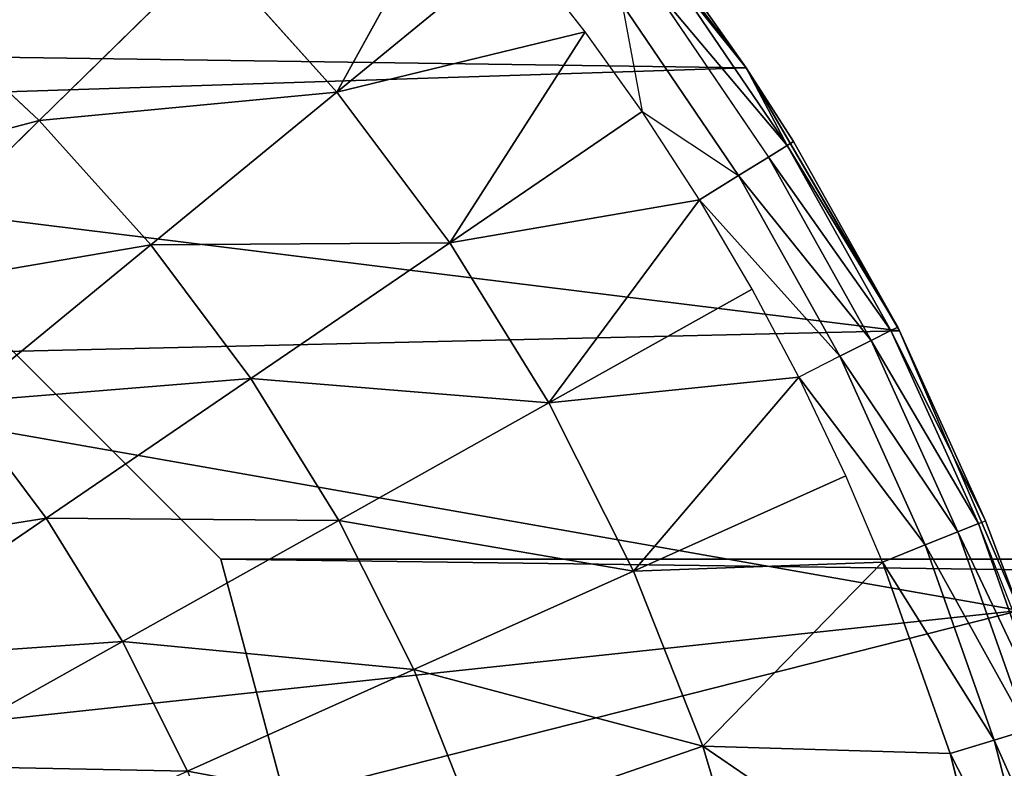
# Model space of a CAD drawing. Extents: x 0 to 602, y -131 to 3.
# Tile 77 of 167: x 262.548 to 263.664, y -6.289 to -5.441. Entities that reach past the tile are written whole.
import ezdxf

# ---------------------------------------------------------------- set-up
doc = ezdxf.new("R2010")
doc.units = 0
doc.header["$LTSCALE"] = 25.4
doc.layers.get('0').update_dxf_attribs({"color": 13, "linetype": 'CONTINUOUS'})

# ---------------------------------------------------------------- blocks, each defined once
blk = doc.blocks.new('PICASSO-LED-8131_STL')
at = {"color": 0}
for p, q in [((126.3995, 342.6709, 57.9276), (125.6675, 341.9389, 57.9276)), ((125.6675, 341.9389, 57.1276), (126.3995, 342.6709, 57.1276)), ((126.3995, 342.6709, 57.9276), (125.6675, 341.9389, 57.9276)), ((125.6675, 341.9389, 57.1276), (126.3995, 342.6709, 57.1276)), ((125.5518, 342.3745, 60.0594), (125.714, 342.1367, 59.9544)), ((125.5518, 342.3745, 60.0594), (125.714, 342.1367, 59.9544)), ((126.1644, 342.1445, 59.832), (125.9678, 342.3449, 59.9544)), ((126.1644, 342.1445, 59.832), (125.9678, 342.3449, 59.9544)), ((125.4338, 342.3014, 60.0594), (125.5743, 342.0502, 59.9544)), ((125.4338, 342.3014, 60.0594), (125.5743, 342.0502, 59.9544)), ((126.1644, 342.1445, 59.832), (126.2934, 342.2827, 59.832)), ((126.1644, 342.1445, 59.832), (126.2934, 342.2827, 59.832)), ((125.8455, 342.2352, 59.9544), (125.714, 342.1367, 59.9544)), ((125.8455, 342.2352, 59.9544), (125.714, 342.1367, 59.9544)), ((125.8455, 342.2352, 59.9544), (126.0236, 342.0182, 59.832)), ((125.8455, 342.2352, 59.9544), (126.0236, 342.0182, 59.832)), ((125.714, 342.1367, 59.9544), (125.5743, 342.0502, 59.9544)), ((125.714, 342.1367, 59.9544), (125.5743, 342.0502, 59.9544)), ((125.714, 342.1367, 59.9544), (125.8722, 341.9048, 59.832)), ((125.714, 342.1367, 59.9544), (125.8722, 341.9048, 59.832)), ((126.0236, 342.0182, 59.832), (126.1644, 342.1445, 59.832)), ((126.0236, 342.0182, 59.832), (126.1644, 342.1445, 59.832)), ((126.3554, 341.9497, 59.6926), (126.1644, 342.1445, 59.832)), ((126.3554, 341.9497, 59.6926), (126.1644, 342.1445, 59.832)), ((125.5743, 342.0502, 59.9544), (125.4275, 341.9764, 59.9544)), ((125.5743, 342.0502, 59.9544), (125.4275, 341.9764, 59.9544)), ((125.5743, 342.0502, 59.9544), (125.7114, 341.8052, 59.832)), ((125.5743, 342.0502, 59.9544), (125.7114, 341.8052, 59.832)), ((126.0236, 342.0182, 59.832), (125.8722, 341.9048, 59.832)), ((126.0236, 342.0182, 59.832), (125.8722, 341.9048, 59.832)), ((126.0236, 342.0182, 59.832), (126.1966, 341.8073, 59.6926)), ((126.0236, 342.0182, 59.832), (126.1966, 341.8073, 59.6926)), ((125.4275, 341.9764, 59.9544), (125.5424, 341.7202, 59.832)), ((125.4275, 341.9764, 59.9544), (125.5424, 341.7202, 59.832)), ((126.1966, 341.8073, 59.6926), (126.3554, 341.9497, 59.6926)), ((126.1966, 341.8073, 59.6926), (126.3554, 341.9497, 59.6926)), ((125.6675, 341.9389, 57.9276), (124.6675, 341.6709, 57.9276)), ((124.6675, 341.6709, 57.1276), (125.6675, 341.9389, 57.1276)), ((125.6675, 341.9389, 57.9276), (124.6675, 341.6709, 57.9276)), ((124.6675, 341.6709, 57.1276), (125.6675, 341.9389, 57.1276)), ((125.6675, 341.9389, 57.9276), (125.6675, 341.9389, 57.1276)), ((125.6675, 341.9389, 57.9276), (125.6675, 341.9389, 57.1276)), ((125.8722, 341.9048, 59.832), (125.7114, 341.8052, 59.832)), ((125.8722, 341.9048, 59.832), (125.7114, 341.8052, 59.832)), ((125.8722, 341.9048, 59.832), (126.0259, 341.6794, 59.6926)), ((125.8722, 341.9048, 59.832), (126.0259, 341.6794, 59.6926)), ((125.7114, 341.8052, 59.832), (125.5424, 341.7202, 59.832)), ((125.7114, 341.8052, 59.832), (125.5424, 341.7202, 59.832)), ((125.7114, 341.8052, 59.832), (125.8446, 341.5672, 59.6926)), ((125.7114, 341.8052, 59.832), (125.8446, 341.5672, 59.6926)), ((126.1966, 341.8073, 59.6926), (126.0259, 341.6794, 59.6926)), ((126.1966, 341.8073, 59.6926), (126.0259, 341.6794, 59.6926)), ((126.265, 341.526, 59.5367), (126.1966, 341.8073, 59.6926)), ((126.3639, 341.6034, 59.5367), (126.1966, 341.8073, 59.6926)), ((126.265, 341.526, 59.5367), (126.1966, 341.8073, 59.6926)), ((126.3639, 341.6034, 59.5367), (126.1966, 341.8073, 59.6926)), ((126.4434, 341.6713, 59.5367), (126.1966, 341.8073, 59.6926)), ((126.4434, 341.6713, 59.5367), (126.1966, 341.8073, 59.6926)), ((125.3666, 341.6505, 59.832), (125.5424, 341.7202, 59.832)), ((125.3666, 341.6505, 59.832), (125.5424, 341.7202, 59.832)), ((125.5424, 341.7202, 59.832), (125.6541, 341.4713, 59.6926)), ((125.5424, 341.7202, 59.832), (125.6541, 341.4713, 59.6926)), ((126.0259, 341.6794, 59.6926), (125.8446, 341.5672, 59.6926)), ((126.0259, 341.6794, 59.6926), (125.8446, 341.5672, 59.6926)), ((126.1746, 341.4615, 59.5367), (126.0259, 341.6794, 59.6926)), ((126.0259, 341.6794, 59.6926), (126.0747, 341.3966, 59.5367)), ((126.265, 341.526, 59.5367), (126.0259, 341.6794, 59.6926)), ((126.1746, 341.4615, 59.5367), (126.0259, 341.6794, 59.6926)), ((126.265, 341.526, 59.5367), (126.0259, 341.6794, 59.6926)), ((126.0259, 341.6794, 59.6926), (126.0747, 341.3966, 59.5367)), ((125.4558, 341.3928, 59.6926), (125.3666, 341.6505, 59.832)), ((125.4558, 341.3928, 59.6926), (125.3666, 341.6505, 59.832)), ((126.265, 341.526, 59.5367), (126.3639, 341.6034, 59.5367)), ((125.8446, 341.5672, 59.6926), (125.6541, 341.4713, 59.6926)), ((125.8446, 341.5672, 59.6926), (125.6541, 341.4713, 59.6926)), ((125.9734, 341.337, 59.5367), (125.8446, 341.5672, 59.6926)), ((125.8446, 341.5672, 59.6926), (125.8739, 341.2841, 59.5367)), ((126.0747, 341.3966, 59.5367), (125.8446, 341.5672, 59.6926)), ((125.9734, 341.337, 59.5367), (125.8446, 341.5672, 59.6926)), ((126.0747, 341.3966, 59.5367), (125.8446, 341.5672, 59.6926)), ((125.8446, 341.5672, 59.6926), (125.8739, 341.2841, 59.5367)), ((126.4984, 341.5525, 57.9121), (126.2242, 341.3435, 57.9121)), ((126.4984, 341.5525, 57.9121), (126.2242, 341.3435, 57.9121)), ((126.1746, 341.4615, 59.5367), (126.265, 341.526, 59.5367)), ((126.2962, 341.4841, 59.4936), (126.1021, 341.3522, 59.4936)), ((126.2962, 341.4841, 59.4936), (126.1746, 341.4615, 59.5367)), ((125.4558, 341.3928, 59.6926), (125.6541, 341.4713, 59.6926)), ((125.4558, 341.3928, 59.6926), (125.6541, 341.4713, 59.6926)), ((125.762, 341.2307, 59.5367), (125.6541, 341.4713, 59.6926)), ((125.6541, 341.4713, 59.6926), (125.6643, 341.1892, 59.5367)), ((125.8739, 341.2841, 59.5367), (125.6541, 341.4713, 59.6926)), ((125.762, 341.2307, 59.5367), (125.6541, 341.4713, 59.6926)), ((125.8739, 341.2841, 59.5367), (125.6541, 341.4713, 59.6926)), ((125.6541, 341.4713, 59.6926), (125.6643, 341.1892, 59.5367)), ((126.0747, 341.3966, 59.5367), (126.1746, 341.4615, 59.5367)), ((126.1746, 341.4615, 59.5367), (126.1021, 341.3522, 59.4936)), ((126.32, 341.4521, 59.4388), (126.1231, 341.3183, 59.4388)), ((126.3349, 341.4321, 59.3758), (126.1363, 341.2971, 59.3758)), ((126.3349, 341.4321, 59.3758), (126.1363, 341.2971, 59.3758)), ((126.3349, 341.4321, 59.3758), (126.2242, 341.3435, 59.3086)), ((126.2242, 341.3435, 57.9121), (126.34, 341.4253, 59.3086)), ((126.34, 341.4253, 59.3086), (126.2242, 341.3435, 59.3086)), ((126.2242, 341.3435, 57.9121), (126.34, 341.4253, 59.3086)), ((125.2245, 341.0551, 59.5367), (125.4558, 341.3928, 59.6926)), ((125.2245, 341.0551, 59.5367), (125.4558, 341.3928, 59.6926)), ((125.2514, 341.332, 59.6926), (125.4558, 341.3928, 59.6926)), ((125.2514, 341.332, 59.6926), (125.4558, 341.3928, 59.6926)), ((125.4473, 341.1127, 59.5367), (125.4558, 341.3928, 59.6926)), ((125.4473, 341.1127, 59.5367), (125.4558, 341.3928, 59.6926)), ((125.4558, 341.3928, 59.6926), (125.6643, 341.1892, 59.5367)), ((125.4558, 341.3928, 59.6926), (125.6643, 341.1892, 59.5367)), ((125.8975, 341.2375, 59.4936), (126.0747, 341.3966, 59.5367)), ((125.9734, 341.337, 59.5367), (126.0747, 341.3966, 59.5367)), ((126.0747, 341.3966, 59.5367), (126.1021, 341.3522, 59.4936)), ((125.8975, 341.2375, 59.4936), (126.1021, 341.3522, 59.4936)), ((125.8975, 341.2375, 59.4936), (126.1021, 341.3522, 59.4936)), ((126.1021, 341.3522, 59.4936), (126.1231, 341.3183, 59.4388)), ((125.8739, 341.2841, 59.5367), (125.9734, 341.337, 59.5367)), ((126.2242, 341.3435, 57.9121), (125.9264, 341.1699, 57.9121)), ((126.2242, 341.3435, 57.9121), (125.9264, 341.1699, 57.9121)), ((125.9306, 341.172, 59.3086), (126.2242, 341.3435, 57.9121)), ((125.9306, 341.172, 59.3086), (126.2242, 341.3435, 57.9121)), ((126.2242, 341.3435, 59.3086), (126.1363, 341.2971, 59.3758)), ((126.2242, 341.3435, 59.3086), (126.1407, 341.2899, 59.3086)), ((126.1407, 341.2899, 59.3086), (126.2242, 341.3435, 57.9121)), ((126.1407, 341.2899, 59.3086), (126.2242, 341.3435, 57.9121)), ((126.2242, 341.3435, 59.3086), (126.2242, 341.3435, 57.9121)), ((126.2242, 341.3435, 59.3086), (126.2242, 341.3435, 57.9121)), ((125.9155, 341.2019, 59.4388), (126.1231, 341.3183, 59.4388)), ((125.9155, 341.2019, 59.4388), (126.1231, 341.3183, 59.4388)), ((126.1231, 341.3183, 59.4388), (126.1363, 341.2971, 59.3758)), ((126.1231, 341.3183, 59.4388), (126.1363, 341.2971, 59.3758)), ((125.9268, 341.1796, 59.3758), (126.1363, 341.2971, 59.3758)), ((125.9268, 341.1796, 59.3758), (126.1363, 341.2971, 59.3758)), ((126.1407, 341.2899, 59.3086), (125.9306, 341.172, 59.3086)), ((126.1407, 341.2899, 59.3086), (125.9306, 341.172, 59.3086)), ((126.1363, 341.2971, 59.3758), (126.1407, 341.2899, 59.3086)), ((125.6838, 341.1407, 59.4936), (125.8739, 341.2841, 59.5367)), ((125.762, 341.2307, 59.5367), (125.8739, 341.2841, 59.5367)), ((125.8975, 341.2375, 59.4936), (125.8739, 341.2841, 59.5367)), ((125.8975, 341.2375, 59.4936), (125.6838, 341.1407, 59.4936)), ((125.8975, 341.2375, 59.4936), (125.6838, 341.1407, 59.4936)), ((125.8975, 341.2375, 59.4936), (125.9155, 341.2019, 59.4388)), ((125.8975, 341.2375, 59.4936), (125.9155, 341.2019, 59.4388)), ((125.6643, 341.1892, 59.5367), (125.762, 341.2307, 59.5367)), ((125.9155, 341.2019, 59.4388), (125.6986, 341.1037, 59.4388)), ((125.9155, 341.2019, 59.4388), (125.6986, 341.1037, 59.4388)), ((125.9155, 341.2019, 59.4388), (125.9268, 341.1796, 59.3758)), ((125.9155, 341.2019, 59.4388), (125.9268, 341.1796, 59.3758)), ((125.4473, 341.1127, 59.5367), (125.6643, 341.1892, 59.5367)), ((125.4473, 341.1127, 59.5367), (125.6643, 341.1892, 59.5367)), ((125.6643, 341.1892, 59.5367), (125.6838, 341.1407, 59.4936)), ((125.9268, 341.1796, 59.3758), (125.7079, 341.0806, 59.3758)), ((125.9268, 341.1796, 59.3758), (125.7079, 341.0806, 59.3758)), ((125.9306, 341.172, 59.3086), (125.9268, 341.1796, 59.3758)), ((125.9306, 341.172, 59.3086), (125.9268, 341.1796, 59.3758)), ((125.9264, 341.1699, 57.9121), (125.6095, 341.0341, 57.9121)), ((125.9264, 341.1699, 57.9121), (125.6095, 341.0341, 57.9121)), ((125.9306, 341.172, 59.3086), (125.7111, 341.0727, 59.3086)), ((125.9306, 341.172, 59.3086), (125.7111, 341.0727, 59.3086)), ((125.7111, 341.0727, 59.3086), (125.9264, 341.1699, 57.9121)), ((125.7111, 341.0727, 59.3086), (125.9264, 341.1699, 57.9121)), ((125.9306, 341.172, 59.3086), (125.9264, 341.1699, 57.9121)), ((125.9306, 341.172, 59.3086), (125.9264, 341.1699, 57.9121)), ((125.4625, 341.0627, 59.4936), (125.6838, 341.1407, 59.4936)), ((125.4625, 341.0627, 59.4936), (125.6838, 341.1407, 59.4936)), ((125.6986, 341.1037, 59.4388), (125.6838, 341.1407, 59.4936)), ((125.6986, 341.1037, 59.4388), (125.6838, 341.1407, 59.4936)), ((125.2245, 341.0551, 59.5367), (125.4473, 341.1127, 59.5367)), ((125.2245, 341.0551, 59.5367), (125.4473, 341.1127, 59.5367)), ((125.4473, 341.1127, 59.5367), (125.4625, 341.0627, 59.4936)), ((125.4473, 341.1127, 59.5367), (125.4625, 341.0627, 59.4936)), ((125.4741, 341.0246, 59.4388), (125.6986, 341.1037, 59.4388)), ((125.4741, 341.0246, 59.4388), (125.6986, 341.1037, 59.4388)), ((125.7079, 341.0806, 59.3758), (125.6986, 341.1037, 59.4388)), ((125.7079, 341.0806, 59.3758), (125.6986, 341.1037, 59.4388)), ((125.4814, 341.0007, 59.3758), (125.7079, 341.0806, 59.3758)), ((125.4814, 341.0007, 59.3758), (125.7079, 341.0806, 59.3758)), ((125.4839, 340.9926, 59.3086), (125.7079, 341.0806, 59.3758)), ((125.7079, 341.0806, 59.3758), (125.7111, 341.0727, 59.3086)), ((125.7111, 341.0727, 59.3086), (125.6095, 341.0341, 57.9121)), ((125.7111, 341.0727, 59.3086), (125.6095, 341.0341, 57.9121)), ((125.7111, 341.0727, 59.3086), (125.6095, 341.0341, 59.3086)), ((125.4625, 341.0627, 59.4936), (125.2353, 341.004, 59.4936)), ((125.4625, 341.0627, 59.4936), (125.2353, 341.004, 59.4936)), ((125.4625, 341.0627, 59.4936), (125.4741, 341.0246, 59.4388)), ((125.4625, 341.0627, 59.4936), (125.4741, 341.0246, 59.4388))]:
    blk.add_line(p, q, dxfattribs=at)
mesh = blk.add_polyface(dxfattribs=at)
corners = [(109.6675, 236.1709, 57.9276), (122.6675, 263.6709, 57.9276), (109.6675, 371.1709, 57.9276), (122.9354, 262.6709, 57.9276), (134.6675, 236.1709, 57.9276), (123.6675, 261.9389, 57.9276), (124.6675, 261.6709, 57.9276), (125.6675, 261.9389, 57.9276), (126.3995, 262.6709, 57.9276), (126.6675, 263.6709, 57.9276), (126.6675, 343.6709, 57.9276), (122.9354, 344.6709, 57.9276), (134.6675, 371.1709, 57.9276), (122.6675, 343.6709, 57.9276), (123.6675, 345.403, 57.9276), (124.6675, 345.6709, 57.9276), (125.6675, 345.403, 57.9276), (126.3995, 344.6709, 57.9276), (122.9354, 264.6709, 57.9276), (122.9354, 342.6709, 57.9276), (123.6675, 341.9389, 57.9276), (123.6675, 265.403, 57.9276), (124.6675, 341.6709, 57.9276), (124.6675, 265.6709, 57.9276), (125.6675, 341.9389, 57.9276), (125.6675, 265.403, 57.9276), (126.3995, 342.6709, 57.9276), (126.3995, 264.6709, 57.9276)]
mesh.append_faces([[corners[k] for k in face] for face in [(0, 1, 2), (1, 0, 3), (3, 4, 5), (5, 4, 6), (6, 4, 7), (7, 4, 8), (8, 4, 9), (2, 11, 12), (11, 2, 13), (12, 10, 4), (18, 13, 1), (13, 18, 19), (19, 18, 20), (20, 21, 22), (22, 23, 24), (24, 25, 26), (26, 9, 10)]], dxfattribs={"vtx0": -1, "vtx1": -1, "color": 0})
mesh.append_faces([[corners[k] for k in face] for face in [(9, 4, 10), (13, 2, 1)]], dxfattribs={"vtx0": -1, "vtx1": -1, "vtx2": -1, "color": 0})
mesh.append_faces([[corners[k] for k in face] for face in [(3, 0, 4), (12, 11, 14), (12, 14, 15), (12, 15, 16), (12, 16, 17), (12, 17, 10), (20, 18, 21), (22, 21, 23), (24, 23, 25), (26, 25, 27), (26, 27, 9)]], dxfattribs={"vtx0": -1, "vtx2": -1, "color": 0})
mesh = blk.add_polyface(dxfattribs=at)
corners = [(134.6675, 371.1709, 0.9276), (109.6675, 236.1709, 0.9276), (109.6675, 371.1709, 0.9276), (134.6675, 236.1709, 0.9276)]
mesh.append_faces([[corners[k] for k in face] for face in [(0, 1, 2), (1, 0, 3)]], dxfattribs={"vtx0": -1, "color": 0})
mesh = blk.add_polyface(dxfattribs=at)
corners = [(109.6675, 370.3709, 57.1276), (122.6675, 343.6709, 57.1276), (109.6675, 236.9709, 57.1276), (122.9354, 344.6709, 57.1276), (134.6675, 370.3709, 57.1276), (123.6675, 345.403, 57.1276), (124.6675, 345.6709, 57.1276), (125.6675, 345.403, 57.1276), (126.3995, 344.6709, 57.1276), (126.6675, 343.6709, 57.1276), (126.6675, 263.6709, 57.1276), (122.9354, 262.6709, 57.1276), (134.6675, 236.9709, 57.1276), (122.6675, 263.6709, 57.1276), (123.6675, 261.9389, 57.1276), (124.6675, 261.6709, 57.1276), (125.6675, 261.9389, 57.1276), (126.3995, 262.6709, 57.1276), (122.9354, 342.6709, 57.1276), (122.9354, 264.6709, 57.1276), (123.6675, 341.9389, 57.1276), (123.6675, 265.403, 57.1276), (124.6675, 341.6709, 57.1276), (124.6675, 265.6709, 57.1276), (125.6675, 341.9389, 57.1276), (125.6675, 265.403, 57.1276), (126.3995, 342.6709, 57.1276), (126.3995, 264.6709, 57.1276)]
mesh.append_faces([[corners[k] for k in face] for face in [(0, 1, 2), (1, 0, 3), (3, 4, 5), (5, 4, 6), (6, 4, 7), (7, 4, 8), (8, 4, 9), (2, 11, 12), (11, 2, 13), (12, 10, 4), (18, 13, 1), (13, 18, 19), (19, 20, 21), (21, 22, 23), (23, 24, 25), (25, 26, 27), (27, 9, 10)]], dxfattribs={"vtx0": -1, "vtx1": -1, "color": 0})
mesh.append_faces([[corners[k] for k in face] for face in [(9, 4, 10), (13, 2, 1)]], dxfattribs={"vtx0": -1, "vtx1": -1, "vtx2": -1, "color": 0})
mesh.append_faces([[corners[k] for k in face] for face in [(3, 0, 4), (12, 11, 14), (12, 14, 15), (12, 15, 16), (12, 16, 17), (12, 17, 10), (19, 18, 20), (21, 20, 22), (23, 22, 24), (25, 24, 26), (27, 26, 9)]], dxfattribs={"vtx0": -1, "vtx2": -1, "color": 0})
mesh = blk.add_polyface(dxfattribs=at)
corners = [(134.6675, 236.9709, 1.7276), (109.6675, 370.3709, 1.7276), (109.6675, 236.9709, 1.7276), (134.6675, 370.3709, 1.7276)]
mesh.append_faces([[corners[k] for k in face] for face in [(0, 1, 2), (1, 0, 3)]], dxfattribs={"vtx0": -1, "color": 0})
mesh = blk.add_polyface(dxfattribs=at)
corners = [(121.913, 344.1735, 57.9121), (121.8736, 343.4865, 57.9121), (121.8721, 343.8312, 57.9121), (121.9174, 343.1445, 57.9121), (121.9956, 344.5082, 57.9121), (122.0029, 342.8106, 57.9121), (122.1188, 344.8302, 57.9121), (122.1289, 342.4897, 57.9121), (122.2805, 345.1346, 57.9121), (122.2933, 342.1866, 57.9121), (122.4785, 345.4169, 57.9121), (122.4937, 341.9061, 57.9121), (122.7096, 345.6726, 57.9121), (122.727, 341.6524, 57.9121), (122.9705, 345.8981, 57.9121), (122.9898, 341.4292, 57.9121), (123.069, 343.6013, 57.9121), (123.0948, 343.9652, 57.9121), (123.257, 346.0897, 57.9121), (123.2851, 344.4766, 57.9121), (123.565, 346.2447, 57.9121), (123.6363, 344.8943, 57.9121), (123.8896, 346.3607, 57.9121), (124.1073, 345.1696, 57.9121), (124.226, 346.4359, 57.9121), (124.6436, 345.2708, 57.9121), (124.5692, 346.4692, 57.9121), (124.9138, 346.4601, 57.9121), (125.1826, 345.1858, 57.9121), (125.2547, 346.4087, 57.9121), (125.6617, 344.9246, 57.9121), (125.5867, 346.3157, 57.9121), (125.9047, 346.1827, 57.9121), (126.0251, 344.5175, 57.9121), (126.204, 346.0117, 57.9121), (126.2307, 344.0121, 57.9121), (126.48, 345.8051, 57.9121), (126.2544, 343.4669, 57.9121), (123.278, 341.24, 57.9121), (123.1263, 343.2411, 57.9121), (123.2637, 342.9032, 57.9121), (123.4741, 342.6052, 57.9121), (123.5872, 341.0877, 57.9121), (123.9016, 342.2661, 57.9121), (123.9129, 340.9745, 57.9121), (124.4183, 342.0905, 57.9121), (124.25, 340.9022, 57.9121), (124.5934, 340.8719, 57.9121), (124.7827, 342.0751, 57.9121), (124.9379, 340.884, 57.9121), (125.3123, 342.2066, 57.9121), (125.2783, 340.9384, 57.9121), (125.6095, 341.0341, 57.9121), (125.475, 342.2896, 57.9121), (125.8922, 342.6414, 57.9121), (125.9264, 341.1699, 57.9121), (126.167, 343.1128, 57.9121), (126.2242, 341.3435, 57.9121), (126.4984, 341.5525, 57.9121), (126.7285, 345.5662, 57.9121), (126.7448, 341.7935, 57.9121), (126.9458, 345.2986, 57.9121), (126.9598, 342.063, 57.9121), (127.1286, 345.0062, 57.9121), (127.14, 342.3569, 57.9121), (127.274, 344.6937, 57.9121), (127.2828, 342.6707, 57.9121), (127.3799, 344.3656, 57.9121), (127.3858, 342.9997, 57.9121), (127.4448, 344.027, 57.9121), (127.4477, 343.3388, 57.9121), (127.4675, 343.683, 57.9121)]
mesh.append_faces([[corners[k] for k in face] for face in [(0, 1, 2), (70, 69, 71)]], dxfattribs={"vtx0": -1, "color": 0})
mesh.append_faces([[corners[k] for k in face] for face in [(1, 0, 3), (3, 4, 5), (5, 6, 7), (7, 8, 9), (9, 10, 11), (11, 12, 13), (13, 14, 15), (16, 14, 17), (17, 18, 19), (19, 20, 21), (21, 22, 23), (23, 24, 25), (25, 27, 28), (28, 29, 30), (30, 32, 33), (33, 34, 35), (35, 36, 37), (38, 41, 42), (42, 43, 44), (44, 45, 46), (46, 45, 47), (47, 48, 49), (49, 50, 51), (51, 50, 52), (52, 54, 55), (55, 56, 57), (57, 37, 58), (58, 59, 60), (60, 61, 62), (62, 63, 64), (64, 65, 66), (66, 67, 68), (68, 69, 70)]], dxfattribs={"vtx0": -1, "vtx1": -1, "color": 0})
mesh.append_faces([[corners[k] for k in face] for face in [(15, 14, 16), (58, 37, 36)]], dxfattribs={"vtx0": -1, "vtx1": -1, "vtx2": -1, "color": 0})
mesh.append_faces([[corners[k] for k in face] for face in [(3, 0, 4), (5, 4, 6), (7, 6, 8), (9, 8, 10), (11, 10, 12), (13, 12, 14), (17, 14, 18), (19, 18, 20), (21, 20, 22), (23, 22, 24), (25, 24, 26), (25, 26, 27), (28, 27, 29), (30, 29, 31), (30, 31, 32), (33, 32, 34), (35, 34, 36), (16, 38, 15), (38, 16, 39), (38, 39, 40), (38, 40, 41), (42, 41, 43), (44, 43, 45), (47, 45, 48), (49, 48, 50), (52, 50, 53), (52, 53, 54), (55, 54, 56), (57, 56, 37), (58, 36, 59), (60, 59, 61), (62, 61, 63), (64, 63, 65), (66, 65, 67), (68, 67, 69)]], dxfattribs={"vtx0": -1, "vtx2": -1, "color": 0})
mesh = blk.add_polyface(dxfattribs=at)
corners = [(126.3995, 342.6709, 57.9276), (125.6675, 341.9389, 57.1276), (125.6675, 341.9389, 57.9276), (126.3995, 342.6709, 57.1276)]
mesh.append_faces([[corners[k] for k in face] for face in [(0, 1, 2), (1, 0, 3)]], dxfattribs={"vtx0": -1, "color": 0})
mesh = blk.add_polyface(dxfattribs=at)
corners = [(126.1644, 342.1445, 59.832), (126.0799, 342.4651, 59.9544), (125.9678, 342.3449, 59.9544), (126.2934, 342.2827, 59.832)]
mesh.append_faces([[corners[k] for k in face] for face in [(0, 1, 2), (1, 0, 3)]], dxfattribs={"vtx0": -1, "color": 0})
mesh = blk.add_polyface(dxfattribs=at)
corners = [(125.714, 342.1367, 59.9544), (125.663, 342.4577, 60.0594), (125.5518, 342.3745, 60.0594), (125.8455, 342.2352, 59.9544)]
mesh.append_faces([[corners[k] for k in face] for face in [(0, 1, 2), (1, 0, 3)]], dxfattribs={"vtx0": -1, "color": 0})
mesh = blk.add_polyface(dxfattribs=at)
corners = [(125.5743, 342.0502, 59.9544), (125.5518, 342.3745, 60.0594), (125.4338, 342.3014, 60.0594), (125.714, 342.1367, 59.9544)]
mesh.append_faces([[corners[k] for k in face] for face in [(0, 1, 2), (1, 0, 3)]], dxfattribs={"vtx0": -1, "color": 0})
mesh = blk.add_polyface(dxfattribs=at)
corners = [(126.0236, 342.0182, 59.832), (125.9678, 342.3449, 59.9544), (125.8455, 342.2352, 59.9544), (126.1644, 342.1445, 59.832)]
mesh.append_faces([[corners[k] for k in face] for face in [(0, 1, 2), (1, 0, 3)]], dxfattribs={"vtx0": -1, "color": 0})
mesh = blk.add_polyface(dxfattribs=at)
corners = [(125.4275, 341.9764, 59.9544), (125.4338, 342.3014, 60.0594), (125.3098, 342.239, 60.0594), (125.5743, 342.0502, 59.9544)]
mesh.append_faces([[corners[k] for k in face] for face in [(0, 1, 2), (1, 0, 3)]], dxfattribs={"vtx0": -1, "color": 0})
mesh = blk.add_polyface(dxfattribs=at)
corners = [(126.3554, 341.9497, 59.6926), (126.2934, 342.2827, 59.832), (126.1644, 342.1445, 59.832), (126.5009, 342.1056, 59.6926)]
mesh.append_faces([[corners[k] for k in face] for face in [(0, 1, 2), (1, 0, 3)]], dxfattribs={"vtx0": -1, "color": 0})
mesh = blk.add_polyface(dxfattribs=at)
corners = [(125.8722, 341.9048, 59.832), (125.8455, 342.2352, 59.9544), (125.714, 342.1367, 59.9544), (126.0236, 342.0182, 59.832)]
mesh.append_faces([[corners[k] for k in face] for face in [(0, 1, 2), (1, 0, 3)]], dxfattribs={"vtx0": -1, "color": 0})
mesh = blk.add_polyface(dxfattribs=at)
corners = [(125.7114, 341.8052, 59.832), (125.714, 342.1367, 59.9544), (125.5743, 342.0502, 59.9544), (125.8722, 341.9048, 59.832)]
mesh.append_faces([[corners[k] for k in face] for face in [(0, 1, 2), (1, 0, 3)]], dxfattribs={"vtx0": -1, "color": 0})
mesh = blk.add_polyface(dxfattribs=at)
corners = [(126.1966, 341.8073, 59.6926), (126.1644, 342.1445, 59.832), (126.0236, 342.0182, 59.832), (126.3554, 341.9497, 59.6926)]
mesh.append_faces([[corners[k] for k in face] for face in [(0, 1, 2), (1, 0, 3)]], dxfattribs={"vtx0": -1, "color": 0})
mesh = blk.add_polyface(dxfattribs=at)
corners = [(125.5424, 341.7202, 59.832), (125.5743, 342.0502, 59.9544), (125.4275, 341.9764, 59.9544), (125.7114, 341.8052, 59.832)]
mesh.append_faces([[corners[k] for k in face] for face in [(0, 1, 2), (1, 0, 3)]], dxfattribs={"vtx0": -1, "color": 0})
mesh = blk.add_polyface(dxfattribs=at)
corners = [(126.0259, 341.6794, 59.6926), (126.0236, 342.0182, 59.832), (125.8722, 341.9048, 59.832), (126.1966, 341.8073, 59.6926)]
mesh.append_faces([[corners[k] for k in face] for face in [(0, 1, 2), (1, 0, 3)]], dxfattribs={"vtx0": -1, "color": 0})
mesh = blk.add_polyface(dxfattribs=at)
corners = [(125.3666, 341.6505, 59.832), (125.4275, 341.9764, 59.9544), (125.2748, 341.9159, 59.9544), (125.5424, 341.7202, 59.832)]
mesh.append_faces([[corners[k] for k in face] for face in [(0, 1, 2), (1, 0, 3)]], dxfattribs={"vtx0": -1, "color": 0})
mesh = blk.add_polyface(dxfattribs=at)
corners = [(126.4434, 341.6713, 59.5367), (126.3554, 341.9497, 59.6926), (126.1966, 341.8073, 59.6926)]
mesh.append_faces([[corners[k] for k in face] for face in [(0, 1, 2)]], dxfattribs={"color": 0})
mesh = blk.add_polyface(dxfattribs=at)
corners = [(124.6675, 341.6709, 57.9276), (125.6675, 341.9389, 57.1276), (124.6675, 341.6709, 57.1276), (125.6675, 341.9389, 57.9276)]
mesh.append_faces([[corners[k] for k in face] for face in [(0, 1, 2), (1, 0, 3)]], dxfattribs={"vtx0": -1, "color": 0})
mesh = blk.add_polyface(dxfattribs=at)
corners = [(125.8446, 341.5672, 59.6926), (125.8722, 341.9048, 59.832), (125.7114, 341.8052, 59.832), (126.0259, 341.6794, 59.6926)]
mesh.append_faces([[corners[k] for k in face] for face in [(0, 1, 2), (1, 0, 3)]], dxfattribs={"vtx0": -1, "color": 0})
mesh = blk.add_polyface(dxfattribs=at)
corners = [(125.6541, 341.4713, 59.6926), (125.7114, 341.8052, 59.832), (125.5424, 341.7202, 59.832), (125.8446, 341.5672, 59.6926)]
mesh.append_faces([[corners[k] for k in face] for face in [(0, 1, 2), (1, 0, 3)]], dxfattribs={"vtx0": -1, "color": 0})
mesh = blk.add_polyface(dxfattribs=at)
corners = [(126.265, 341.526, 59.5367), (126.1966, 341.8073, 59.6926), (126.0259, 341.6794, 59.6926)]
mesh.append_faces([[corners[k] for k in face] for face in [(0, 1, 2)]], dxfattribs={"color": 0})
mesh = blk.add_polyface(dxfattribs=at)
corners = [(126.3639, 341.6034, 59.5367), (126.1966, 341.8073, 59.6926), (126.265, 341.526, 59.5367)]
mesh.append_faces([[corners[k] for k in face] for face in [(0, 1, 2)]], dxfattribs={"color": 0})
mesh = blk.add_polyface(dxfattribs=at)
corners = [(126.4434, 341.6713, 59.5367), (126.1966, 341.8073, 59.6926), (126.3639, 341.6034, 59.5367)]
mesh.append_faces([[corners[k] for k in face] for face in [(0, 1, 2)]], dxfattribs={"color": 0})
mesh = blk.add_polyface(dxfattribs=at)
corners = [(125.4558, 341.3928, 59.6926), (125.5424, 341.7202, 59.832), (125.3666, 341.6505, 59.832), (125.6541, 341.4713, 59.6926)]
mesh.append_faces([[corners[k] for k in face] for face in [(0, 1, 2), (1, 0, 3)]], dxfattribs={"vtx0": -1, "color": 0})
mesh = blk.add_polyface(dxfattribs=at)
corners = [(126.0747, 341.3966, 59.5367), (126.0259, 341.6794, 59.6926), (125.8446, 341.5672, 59.6926)]
mesh.append_faces([[corners[k] for k in face] for face in [(0, 1, 2)]], dxfattribs={"color": 0})
mesh = blk.add_polyface(dxfattribs=at)
corners = [(126.1746, 341.4615, 59.5367), (126.0259, 341.6794, 59.6926), (126.0747, 341.3966, 59.5367)]
mesh.append_faces([[corners[k] for k in face] for face in [(0, 1, 2)]], dxfattribs={"color": 0})
mesh = blk.add_polyface(dxfattribs=at)
corners = [(126.265, 341.526, 59.5367), (126.0259, 341.6794, 59.6926), (126.1746, 341.4615, 59.5367)]
mesh.append_faces([[corners[k] for k in face] for face in [(0, 1, 2)]], dxfattribs={"color": 0})
mesh = blk.add_polyface(dxfattribs=at)
corners = [(125.2514, 341.332, 59.6926), (125.3666, 341.6505, 59.832), (125.1853, 341.5966, 59.832), (125.4558, 341.3928, 59.6926)]
mesh.append_faces([[corners[k] for k in face] for face in [(0, 1, 2), (1, 0, 3)]], dxfattribs={"vtx0": -1, "color": 0})
mesh = blk.add_polyface(dxfattribs=at)
corners = [(125.8739, 341.2841, 59.5367), (125.8446, 341.5672, 59.6926), (125.6541, 341.4713, 59.6926)]
mesh.append_faces([[corners[k] for k in face] for face in [(0, 1, 2)]], dxfattribs={"color": 0})
mesh = blk.add_polyface(dxfattribs=at)
corners = [(125.9734, 341.337, 59.5367), (125.8446, 341.5672, 59.6926), (125.8739, 341.2841, 59.5367)]
mesh.append_faces([[corners[k] for k in face] for face in [(0, 1, 2)]], dxfattribs={"color": 0})
mesh = blk.add_polyface(dxfattribs=at)
corners = [(126.0747, 341.3966, 59.5367), (125.8446, 341.5672, 59.6926), (125.9734, 341.337, 59.5367)]
mesh.append_faces([[corners[k] for k in face] for face in [(0, 1, 2)]], dxfattribs={"color": 0})
mesh = blk.add_polyface(dxfattribs=at)
corners = [(126.34, 341.4253, 59.3086), (126.2242, 341.3435, 57.9121), (126.4984, 341.5525, 57.9121)]
mesh.append_faces([[corners[k] for k in face] for face in [(0, 1, 2)]], dxfattribs={"color": 0})
mesh = blk.add_polyface(dxfattribs=at)
corners = [(126.2962, 341.4841, 59.4936), (126.1746, 341.4615, 59.5367), (126.1021, 341.3522, 59.4936)]
mesh.append_faces([[corners[k] for k in face] for face in [(0, 1, 2)]], dxfattribs={"color": 0})
mesh = blk.add_polyface(dxfattribs=at)
corners = [(125.6643, 341.1892, 59.5367), (125.6541, 341.4713, 59.6926), (125.4558, 341.3928, 59.6926)]
mesh.append_faces([[corners[k] for k in face] for face in [(0, 1, 2)]], dxfattribs={"color": 0})
mesh = blk.add_polyface(dxfattribs=at)
corners = [(125.762, 341.2307, 59.5367), (125.6541, 341.4713, 59.6926), (125.6643, 341.1892, 59.5367)]
mesh.append_faces([[corners[k] for k in face] for face in [(0, 1, 2)]], dxfattribs={"color": 0})
mesh = blk.add_polyface(dxfattribs=at)
corners = [(125.8739, 341.2841, 59.5367), (125.6541, 341.4713, 59.6926), (125.762, 341.2307, 59.5367)]
mesh.append_faces([[corners[k] for k in face] for face in [(0, 1, 2)]], dxfattribs={"color": 0})
mesh = blk.add_polyface(dxfattribs=at)
corners = [(126.32, 341.4521, 59.4388), (126.1363, 341.2971, 59.3758), (126.3349, 341.4321, 59.3758), (126.1231, 341.3183, 59.4388)]
mesh.append_faces([[corners[k] for k in face] for face in [(0, 1, 2), (1, 0, 3)]], dxfattribs={"vtx0": -1, "color": 0})
mesh = blk.add_polyface(dxfattribs=at)
corners = [(126.1363, 341.2971, 59.3758), (126.2242, 341.3435, 59.3086), (126.3349, 341.4321, 59.3758)]
mesh.append_faces([[corners[k] for k in face] for face in [(0, 1, 2)]], dxfattribs={"color": 0})
mesh = blk.add_polyface(dxfattribs=at)
corners = [(126.2242, 341.3435, 59.3086), (126.2242, 341.3435, 57.9121), (126.34, 341.4253, 59.3086)]
mesh.append_faces([[corners[k] for k in face] for face in [(0, 1, 2)]], dxfattribs={"color": 0})
mesh = blk.add_polyface(dxfattribs=at)
corners = [(125.4558, 341.3928, 59.6926), (125.2514, 341.332, 59.6926), (125.2245, 341.0551, 59.5367)]
mesh.append_faces([[corners[k] for k in face] for face in [(0, 1, 2)]], dxfattribs={"color": 0})
mesh = blk.add_polyface(dxfattribs=at)
corners = [(125.4558, 341.3928, 59.6926), (125.2245, 341.0551, 59.5367), (125.4473, 341.1127, 59.5367)]
mesh.append_faces([[corners[k] for k in face] for face in [(0, 1, 2)]], dxfattribs={"color": 0})
mesh = blk.add_polyface(dxfattribs=at)
corners = [(125.6643, 341.1892, 59.5367), (125.4558, 341.3928, 59.6926), (125.4473, 341.1127, 59.5367)]
mesh.append_faces([[corners[k] for k in face] for face in [(0, 1, 2)]], dxfattribs={"color": 0})
mesh = blk.add_polyface(dxfattribs=at)
corners = [(126.1021, 341.3522, 59.4936), (126.0747, 341.3966, 59.5367), (125.8975, 341.2375, 59.4936)]
mesh.append_faces([[corners[k] for k in face] for face in [(0, 1, 2)]], dxfattribs={"color": 0})
mesh = blk.add_polyface(dxfattribs=at)
corners = [(126.1021, 341.3522, 59.4936), (125.9155, 341.2019, 59.4388), (126.1231, 341.3183, 59.4388), (125.8975, 341.2375, 59.4936)]
mesh.append_faces([[corners[k] for k in face] for face in [(0, 1, 2), (1, 0, 3)]], dxfattribs={"vtx0": -1, "color": 0})
mesh = blk.add_polyface(dxfattribs=at)
corners = [(125.9306, 341.172, 59.3086), (125.9264, 341.1699, 57.9121), (126.2242, 341.3435, 57.9121)]
mesh.append_faces([[corners[k] for k in face] for face in [(0, 1, 2)]], dxfattribs={"color": 0})
mesh = blk.add_polyface(dxfattribs=at)
corners = [(125.9306, 341.172, 59.3086), (126.2242, 341.3435, 57.9121), (126.1407, 341.2899, 59.3086)]
mesh.append_faces([[corners[k] for k in face] for face in [(0, 1, 2)]], dxfattribs={"color": 0})
mesh = blk.add_polyface(dxfattribs=at)
corners = [(126.1407, 341.2899, 59.3086), (126.2242, 341.3435, 57.9121), (126.2242, 341.3435, 59.3086)]
mesh.append_faces([[corners[k] for k in face] for face in [(0, 1, 2)]], dxfattribs={"color": 0})
mesh = blk.add_polyface(dxfattribs=at)
corners = [(126.1231, 341.3183, 59.4388), (125.9268, 341.1796, 59.3758), (126.1363, 341.2971, 59.3758), (125.9155, 341.2019, 59.4388)]
mesh.append_faces([[corners[k] for k in face] for face in [(0, 1, 2), (1, 0, 3)]], dxfattribs={"vtx0": -1, "color": 0})
mesh = blk.add_polyface(dxfattribs=at)
corners = [(126.1363, 341.2971, 59.3758), (125.9306, 341.172, 59.3086), (126.1407, 341.2899, 59.3086), (125.9268, 341.1796, 59.3758)]
mesh.append_faces([[corners[k] for k in face] for face in [(0, 1, 2), (1, 0, 3)]], dxfattribs={"vtx0": -1, "color": 0})
mesh = blk.add_polyface(dxfattribs=at)
corners = [(125.8975, 341.2375, 59.4936), (125.8739, 341.2841, 59.5367), (125.6838, 341.1407, 59.4936)]
mesh.append_faces([[corners[k] for k in face] for face in [(0, 1, 2)]], dxfattribs={"color": 0})
mesh = blk.add_polyface(dxfattribs=at)
corners = [(125.8975, 341.2375, 59.4936), (125.6986, 341.1037, 59.4388), (125.9155, 341.2019, 59.4388), (125.6838, 341.1407, 59.4936)]
mesh.append_faces([[corners[k] for k in face] for face in [(0, 1, 2), (1, 0, 3)]], dxfattribs={"vtx0": -1, "color": 0})
mesh = blk.add_polyface(dxfattribs=at)
corners = [(125.9155, 341.2019, 59.4388), (125.7079, 341.0806, 59.3758), (125.9268, 341.1796, 59.3758), (125.6986, 341.1037, 59.4388)]
mesh.append_faces([[corners[k] for k in face] for face in [(0, 1, 2), (1, 0, 3)]], dxfattribs={"vtx0": -1, "color": 0})
mesh = blk.add_polyface(dxfattribs=at)
corners = [(125.4625, 341.0627, 59.4936), (125.6643, 341.1892, 59.5367), (125.4473, 341.1127, 59.5367), (125.6838, 341.1407, 59.4936)]
mesh.append_faces([[corners[k] for k in face] for face in [(0, 1, 2), (1, 0, 3)]], dxfattribs={"vtx0": -1, "color": 0})
mesh = blk.add_polyface(dxfattribs=at)
corners = [(125.9268, 341.1796, 59.3758), (125.7111, 341.0727, 59.3086), (125.9306, 341.172, 59.3086), (125.7079, 341.0806, 59.3758)]
mesh.append_faces([[corners[k] for k in face] for face in [(0, 1, 2), (1, 0, 3)]], dxfattribs={"vtx0": -1, "color": 0})
mesh = blk.add_polyface(dxfattribs=at)
corners = [(125.7111, 341.0727, 59.3086), (125.6095, 341.0341, 57.9121), (125.9264, 341.1699, 57.9121)]
mesh.append_faces([[corners[k] for k in face] for face in [(0, 1, 2)]], dxfattribs={"color": 0})
mesh = blk.add_polyface(dxfattribs=at)
corners = [(125.7111, 341.0727, 59.3086), (125.9264, 341.1699, 57.9121), (125.9306, 341.172, 59.3086)]
mesh.append_faces([[corners[k] for k in face] for face in [(0, 1, 2)]], dxfattribs={"color": 0})
mesh = blk.add_polyface(dxfattribs=at)
corners = [(125.6838, 341.1407, 59.4936), (125.4741, 341.0246, 59.4388), (125.6986, 341.1037, 59.4388), (125.4625, 341.0627, 59.4936)]
mesh.append_faces([[corners[k] for k in face] for face in [(0, 1, 2), (1, 0, 3)]], dxfattribs={"vtx0": -1, "color": 0})
mesh = blk.add_polyface(dxfattribs=at)
corners = [(125.2353, 341.004, 59.4936), (125.4473, 341.1127, 59.5367), (125.2245, 341.0551, 59.5367), (125.4625, 341.0627, 59.4936)]
mesh.append_faces([[corners[k] for k in face] for face in [(0, 1, 2), (1, 0, 3)]], dxfattribs={"vtx0": -1, "color": 0})
mesh = blk.add_polyface(dxfattribs=at)
corners = [(125.6986, 341.1037, 59.4388), (125.4814, 341.0007, 59.3758), (125.7079, 341.0806, 59.3758), (125.4741, 341.0246, 59.4388)]
mesh.append_faces([[corners[k] for k in face] for face in [(0, 1, 2), (1, 0, 3)]], dxfattribs={"vtx0": -1, "color": 0})
mesh = blk.add_polyface(dxfattribs=at)
corners = [(125.4814, 341.0007, 59.3758), (125.4839, 340.9926, 59.3086), (125.7079, 341.0806, 59.3758)]
mesh.append_faces([[corners[k] for k in face] for face in [(0, 1, 2)]], dxfattribs={"color": 0})
mesh = blk.add_polyface(dxfattribs=at)
corners = [(125.6095, 341.0341, 59.3086), (125.6095, 341.0341, 57.9121), (125.7111, 341.0727, 59.3086)]
mesh.append_faces([[corners[k] for k in face] for face in [(0, 1, 2)]], dxfattribs={"color": 0})
mesh = blk.add_polyface(dxfattribs=at)
corners = [(125.4625, 341.0627, 59.4936), (125.2436, 340.9651, 59.4388), (125.4741, 341.0246, 59.4388), (125.2353, 341.004, 59.4936)]
mesh.append_faces([[corners[k] for k in face] for face in [(0, 1, 2), (1, 0, 3)]], dxfattribs={"vtx0": -1, "color": 0})

msp = doc.modelspace()

# ---------------------------------------------------------------- block references
at = {"color": 8, "rotation": 90.00000000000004}
msp.add_blockref('PICASSO-LED-8131_STL', (604.715, -131.72, -0.9276), dxfattribs=at)

doc.saveas('drawing.dxf')
